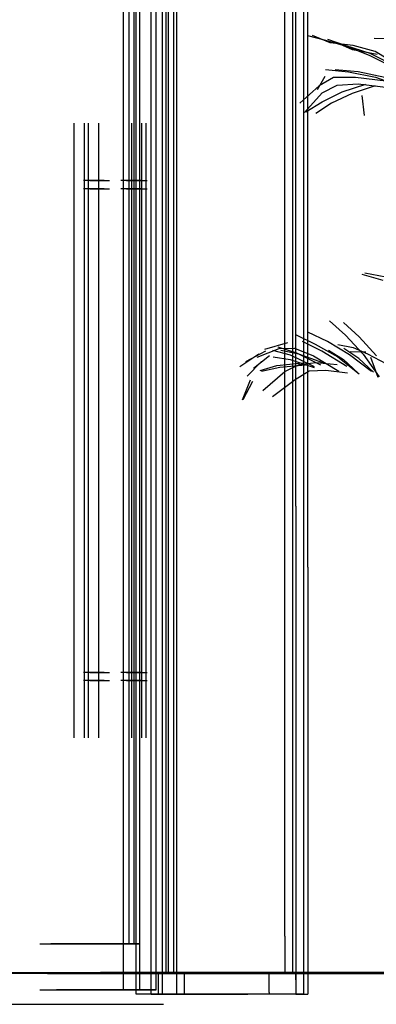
# Model space of a CAD drawing. Header units: millimetres. Extents: x -9985 to 240895, y -184894 to 39395.
# Tile 72 of 164: x -1783 to -1087, y -43295 to -41373. Entities that reach past the tile are written whole.
import ezdxf

# ---------------------------------------------------------------- set-up
doc = ezdxf.new("R2010")
doc.units = ezdxf.units.MM
for name, color, linetype in [('S-TAGLIO-PAV', 33, 'Continuous'), ('S-TAGLIO-VETRO', 5, 'Continuous'), ('S-VISTA', 8, 'Continuous'), ('S-VISTA-ARREDI', 9, 'Continuous')]:
    doc.layers.add(name, color=color, linetype=linetype)

msp = doc.modelspace()

# ---------------------------------------------------------------- hatches: boundary and pattern name
at = {"layer": 'S-TAGLIO-PAV'}
msp.add_hatch(color=33, dxfattribs=at).paths.add_polyline_path([(-1042, -43235), (-1624, -43235), (-1624, -43233), (-702, -43233), (-424, -43233), (-424, -43235), (-1042, -43235)])

# ---------------------------------------------------------------- linework, layer by layer
for p, q in [((-1905.37, -43233), (-1628, -43233)), ((-1042.506, -43235), (-1839.853, -43235)), ((-1628, -43233.462), (-1628, -43235)), ((-1625.693, -43235), (-1628, -43235)), ((-1625.693, -43235), (-1625, -43235)), ((-702.37, -43233), (-1625, -43233)), ((-1625, -43234.538), (-1625, -43233)), ((-2134.368, -43295), (-1502, -43295))]:
    msp.add_line(p, q, dxfattribs=at)
at = {"layer": 'S-TAGLIO-VETRO'}
for p, q in [((-1243.719, -42322.618), (-1243.719, -40185)), ((-1220.179, -42441.666), (-1220.179, -40185)), ((-1265.227, -43162.11), (-1265.227, -40875)), ((-1250.054, -40895.716), (-1250.054, -43235)), ((-1243.719, -42322.618), (-1243.719, -43275)), ((-1220.179, -42441.666), (-1220.179, -43275)), ((-1265.227, -43162.11), (-1265.227, -43235)), ((-1295.716, -43235), (-1243.719, -43235)), ((-1295.716, -43272.13), (-1295.716, -43235)), ((-1250.182, -43235), (-1265.227, -43235)), ((-1243.719, -43247.329), (-1243.719, -43235)), ((-1243.719, -43247.329), (-1243.719, -43275)), ((-1295.716, -43272.13), (-1295.716, -43275)), ((-1243.719, -43275), (-1295.716, -43275)), ((-1243.719, -43275), (-1220.179, -43275))]:
    msp.add_line(p, q, dxfattribs=at)
at = {"layer": 'S-VISTA'}
for p, q in [((-1228, -43275), (-1228, -40185)), ((-1497, -43235), (-1497, -40535)), ((-1497, -43235), (-1497, -40535)), ((-1580, -43267), (-1580, -40879)), ((-1555, -43275), (-1555, -40875)), ((-1548, -43267), (-1548, -40879)), ((-1548, -43267), (-1548, -40879)), ((-1526, -43275), (-1526, -40875)), ((-1516, -43267), (-1516, -40879)), ((-1504, -43275), (-1504, -40875)), ((-1492, -43235), (-1492, -40875)), ((-1482, -43235), (-1482, -40875)), ((-1476, -43275), (-1476, -40875)), ((-1569, -43177), (-1569, -40924)), ((-1559, -43177), (-1559, -40924)), ((-1676, -42775), (-1676, -41575)), ((-1656, -42775), (-1656, -41575)), ((-1648, -42775), (-1648, -41575)), ((-1628, -42775), (-1628, -41575)), ((-1564, -42775), (-1564, -41575)), ((-1544, -42775), (-1544, -41575)), ((-1536, -42775), (-1536, -41575)), ((-1516, -42775), (-1516, -41575)), ((-1618, -41687), (-1658, -41687)), ((-1646, -41687), (-1607, -41687)), ((-1546, -41687), (-1585, -41687)), ((-1574, -41687), (-1534, -41687)), ((-1618, -41703), (-1658, -41703)), ((-1646, -41703), (-1607, -41703)), ((-1546, -41703), (-1585, -41703)), ((-1574, -41703), (-1534, -41703)), ((-1618, -42647), (-1658, -42647)), ((-1646, -42647), (-1607, -42647)), ((-1546, -42647), (-1585, -42647)), ((-1574, -42647), (-1534, -42647)), ((-1618, -42663), (-1658, -42663)), ((-1646, -42663), (-1607, -42663)), ((-1546, -42663), (-1585, -42663)), ((-1574, -42663), (-1534, -42663)), ((-1743, -43177), (-1580, -43177)), ((-1732, -43177), (-1569, -43177)), ((-1559, -43177), (-1722, -43177)), ((-1548, -43177), (-1711, -43177)), ((-1580, -43177), (-1548, -43177)), ((-1580, -43267), (-1580, -43177)), ((-1548, -43267), (-1548, -43177)), ((-1728, -43233), (-1628, -43233)), ((-1728, -43233), (-1628, -43233)), ((-1728, -43233), (-1628, -43233)), ((-1728, -43235), (-1628, -43235)), ((-1728, -43235), (-1628, -43235)), ((-1728, -43235), (-1628, -43235)), ((-1727, -43233), (-1227, -43233)), ((-1727, -43233), (-1227, -43233)), ((-1727, -43235), (-1227, -43235)), ((-1727, -43235), (-1227, -43235)), ((-1726, -43233), (-826, -43233)), ((-1726, -43233), (-826, -43233)), ((-1726, -43235), (-826, -43235)), ((-1726, -43235), (-826, -43235)), ((-1707.556, -43233), (-1502, -43233)), ((-1707.556, -43235), (-1502, -43235)), ((-1625, -43233), (-425, -43233)), ((-1625, -43233), (-425, -43233)), ((-1625, -43233), (-1502, -43233)), ((-1625, -43235), (-425, -43235)), ((-1625, -43235), (-425, -43235)), ((-1625, -43235), (-1502, -43235)), ((-1512, -43235), (-1337.25, -43235)), ((-1461, -43235), (-1512, -43235)), ((-1512, -43275), (-1512, -43235)), ((-425, -43233), (-1502, -43233)), ((1838, -43235), (-1502, -43235)), ((-425, -43235), (-1502, -43235)), ((111, -43235), (-1497, -43235)), ((-1492, -43235), (-1316.5, -43235)), ((-1306.5, -43235), (-1482, -43235)), ((-1228, -43235), (-1461, -43235)), ((-1461, -43275), (-1461, -43235)), ((-1367, -43235), (-790, -43235)), ((-1228, -43275), (-1228, -43235)), ((-1224, -43233), (-24, -43233)), ((-1224, -43233), (-24, -43233)), ((-1224, -43235), (-24, -43235)), ((-1224, -43235), (-24, -43235)), ((-1743, -43267), (-1580, -43267)), ((-1548, -43267), (-1711, -43267)), ((-1580, -43267), (-1548, -43267)), ((-1548, -43267), (-1580, -43267)), ((-1580, -43267), (-1548, -43267)), ((-1504, -43275), (-1555, -43275)), ((-1548, -43267), (-1516, -43267)), ((-1516, -43267), (-1548, -43267)), ((-1526, -43275), (-1476, -43275)), ((-1512, -43275), (-1337.25, -43275)), ((-1461, -43275), (-1512, -43275)), ((-1228, -43275), (-1461, -43275))]:
    msp.add_line(p, q, dxfattribs=at)
at = {"layer": 'S-VISTA-ARREDI'}
for p, q in [((-1221, -41404), (-1186, -41413)), ((-1177, -41418), (-1211, -41404)), ((-1186, -41413), (-1143, -41425)), ((-1182, -41411), (-1146, -41423)), ((-1132, -41423), (-1177, -41418)), ((-1133, -41432), (-1168, -41416)), ((-1091, -41409), (-1052, -41410)), ((-1146, -41423), (-1099, -41438)), ((-1143, -41425), (-1099, -41443)), ((-1085, -41441), (-1133, -41432)), ((-1089, -41435), (-1132, -41423)), ((-1099, -41438), (-1054, -41461)), ((-1032, -41470), (-1089, -41435)), ((-1099, -41443), (-1042, -41472)), ((-1186, -41470), (-1141, -41475)), ((-1122, -41475), (-1167, -41471)), ((-1141, -41475), (-1088, -41485)), ((-1070, -41486), (-1122, -41475)), ((-1187, -41484), (-1202, -41510)), ((-1170, -41486), (-1198, -41502)), ((-1127, -41486), (-1170, -41486)), ((-1163, -41501), (-1122, -41498)), ((-1068, -41493), (-1127, -41486)), ((-1122, -41498), (-1063, -41505)), ((-1088, -41485), (-1035, -41504)), ((-1198, -41502), (-1236, -41536)), ((-1227, -41554), (-1192, -41516)), ((-1192, -41516), (-1163, -41501)), ((-1192, -41533), (-1153, -41514)), ((-1134, -41517), (-1174, -41536)), ((-1153, -41514), (-1107, -41499)), ((-1089, -41502), (-1134, -41517)), ((-1224, -41553), (-1192, -41533)), ((-1174, -41536), (-1205, -41556)), ((-1110, -41560), (-1114, -41521)), ((-1073, -41882), (-1114, -41870)), ((-1109, -41867), (-1068, -41875)), ((-1178, -41961), (-1147, -41989)), ((-1120, -41992), (-1151, -41964)), ((-1243, -41988), (-1206, -42006)), ((-1182, -42001), (-1220, -41983)), ((-1147, -41989), (-1112, -42026)), ((-1086, -42029), (-1120, -41992)), ((-1319, -42032), (-1276, -42015)), ((-1260, -42004), (-1305, -42017)), ((-1242, -42024), (-1278, -42012)), ((-1276, -42015), (-1246, -42014)), ((-1246, -42014), (-1209, -42029)), ((-1193, -42020), (-1231, -42001)), ((-1206, -42006), (-1162, -42031)), ((-1139, -42027), (-1182, -42001)), ((-1162, -42007), (-1132, -42013)), ((-1121, -42034), (-1150, -42015)), ((-1132, -42013), (-1104, -42025)), ((-1353, -42050), (-1316, -42025)), ((-1303, -42020), (-1342, -42041)), ((-1295, -42029), (-1326, -42054)), ((-1289, -42018), (-1255, -42027)), ((-1288, -42031), (-1255, -42036)), ((-1238, -42026), (-1273, -42019)), ((-1255, -42027), (-1208, -42050)), ((-1255, -42036), (-1208, -42052)), ((-1195, -42047), (-1242, -42024)), ((-1191, -42043), (-1238, -42026)), ((-1209, -42029), (-1160, -42059)), ((-1144, -42050), (-1193, -42020)), ((-1180, -42018), (-1151, -42036)), ((-1162, -42031), (-1120, -42064)), ((-1151, -42036), (-1122, -42063)), ((-1096, -42060), (-1139, -42027)), ((-1107, -42022), (-1138, -42021)), ((-1092, -42061), (-1121, -42034)), ((-1112, -42026), (-1081, -42070)), ((-1104, -42025), (-1067, -42045)), ((-1098, -42032), (-1084, -42071)), ((-1339, -42069), (-1311, -42040)), ((-1313, -42058), (-1281, -42048)), ((-1275, -42052), (-1311, -42060)), ((-1281, -42048), (-1230, -42043)), ((-1225, -42047), (-1275, -42052)), ((-1265, -42060), (-1237, -42046)), ((-1237, -42046), (-1204, -42042)), ((-1204, -42042), (-1163, -42046)), ((-1308, -42097), (-1265, -42060)), ((-1218, -42059), (-1245, -42076)), ((-1185, -42058), (-1218, -42059)), ((-1143, -42063), (-1185, -42058)), ((-1348, -42115), (-1332, -42076)), ((-1328, -42079), (-1347, -42115)), ((-1245, -42076), (-1289, -42109))]:
    msp.add_line(p, q, dxfattribs=at)

doc.saveas('drawing.dxf')
